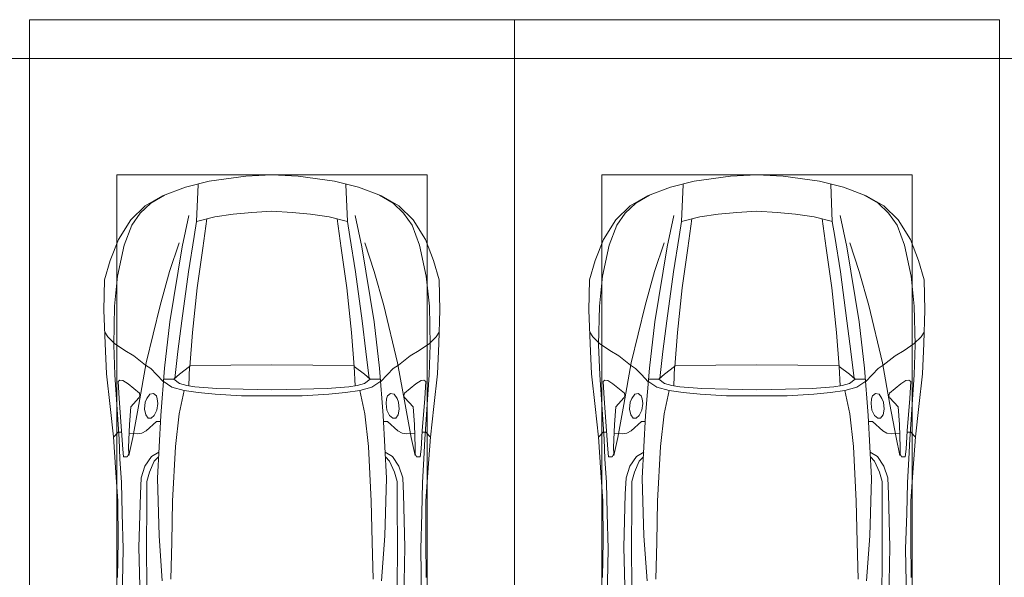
# Model space of a CAD drawing. Header units: millimetres. Extents: x -32229 to 169101, y -13689 to 125138.
# Tile 110 of 202: x 37860 to 42936, y 78175 to 81050. Entities that reach past the tile are written whole.
import ezdxf

# ---------------------------------------------------------------- set-up
doc = ezdxf.new("R2010")
doc.units = ezdxf.units.MM
for name, color, linetype, lineweight in [('A-DETL-GENF-OTLN', 7, 'Continuous', 18), ('A-FLOR-____-OTLN', 7, 'Continuous', 18), ('C-PRKG-____-OTLN', 7, 'Continuous', 18)]:
    doc.layers.add(name, color=color, linetype=linetype, lineweight=lineweight)

# ---------------------------------------------------------------- blocks, each defined once
blk = doc.blocks.new('АР_Машиноместо - 4900x2400_М__5300х2500_-V11--01 ЭМ')
at = {"layer": 'A-DETL-GENF-OTLN', "color": 254, "lineweight": 13, "true_color": 0xd4d4d4}
for p, q in [((483.3, -2571.4), (478, -2290)), ((570.6, -2291.4), (564.4, -2580.5)), ((1929.4, -2291.4), (1935.6, -2580.5)), ((2016.7, -2571.4), (2022, -2290)), ((728.4, -2415.7), (733.8, -2606.7)), ((1771.6, -2415.7), (1766.2, -2606.7)), ((477.8, -2754.7), (483.3, -2571.4)), ((564.4, -2580.5), (571.6, -2853.3)), ((1935.6, -2580.5), (1928.4, -2853.3)), ((2022.2, -2754.7), (2016.7, -2571.4)), ((733.8, -2606.7), (737.8, -2818.3)), ((1766.2, -2606.7), (1762.2, -2818.3)), ((473.9, -2913.7), (477.8, -2754.7)), ((2026.1, -2913.7), (2022.2, -2754.7)), ((737.8, -2818.3), (752.8, -3099)), ((1762.2, -2818.3), (1747.2, -3099)), ((571.6, -2853.3), (575.7, -2937.4)), ((1928.4, -2853.3), (1924.3, -2937.4)), ((466.3, -3036.3), (473.9, -2913.7)), ((575.7, -2937.4), (595.2, -2997.9)), ((1924.3, -2937.4), (1904.8, -2997.9)), ((2033.7, -3036.3), (2026.1, -2913.7)), ((462, -3136.6), (466.3, -3036.3)), ((595.2, -2997.9), (629, -3048.1)), ((1904.8, -2997.9), (1871, -3048.1)), ((2038, -3136.6), (2033.7, -3036.3)), ((512.5, -3053.2), (532.7, -3145.9)), ((629, -3048.1), (666.7, -3069.7)), ((1871, -3048.1), (1833.3, -3069.7)), ((1987.5, -3053.2), (1967.3, -3145.9)), ((439.5, -3468.5), (462, -3136.6)), ((532.7, -3145.9), (564, -3316.2)), ((752.8, -3099), (771.7, -3268.5)), ((1747.2, -3099), (1728.3, -3268.5)), ((1967.3, -3145.9), (1936, -3316.2)), ((2060.5, -3468.5), (2038, -3136.6)), ((771.7, -3268.5), (797.1, -3388.2)), ((1728.3, -3268.5), (1702.9, -3388.2)), ((564, -3316.2), (602.3, -3530.2)), ((1936, -3316.2), (1897.7, -3530.2)), ((797.1, -3388.2), (734.6, -3405.8)), ((870, -3377.1), (797.1, -3388.2)), ((957.1, -3368.9), (870, -3377.1)), ((1093.5, -3360.7), (957.1, -3368.9)), ((1250, -3360.7), (1093.5, -3360.7)), ((1250, -3360.7), (1406.5, -3360.7)), ((1406.5, -3360.7), (1542.9, -3368.9)), ((1542.9, -3368.9), (1630, -3377.1)), ((1630, -3377.1), (1702.9, -3388.2)), ((1702.9, -3388.2), (1765.4, -3405.8)), ((734.6, -3405.8), (688.5, -3435.5)), ((749.1, -3450.8), (765.5, -3589.1)), ((1750.9, -3450.8), (1734.5, -3589.1)), ((1765.4, -3405.8), (1811.5, -3435.5)), ((434.2, -3623.7), (439.5, -3468.5)), ((2065.8, -3623.7), (2060.5, -3468.5)), ((602.3, -3530.2), (673.6, -3827.1)), ((695.7, -3502.8), (723.2, -3741.5)), ((1804.3, -3502.8), (1776.8, -3741.5)), ((1897.7, -3530.2), (1826.4, -3827.1)), ((765.5, -3589.1), (785.7, -3746.6)), ((1734.5, -3589.1), (1714.3, -3746.6)), ((438.6, -3823.4), (434.2, -3623.7)), ((2061.4, -3823.4), (2065.8, -3623.7)), ((723.2, -3741.5), (786.9, -4128.3)), ((785.7, -3746.6), (819.4, -4000.8)), ((1714.3, -3746.6), (1680.6, -4000.8)), ((1776.8, -3741.5), (1713.1, -4128.3)), ((454.7, -3976.8), (438.6, -3823.4)), ((673.6, -3827.1), (722.7, -4001.8)), ((1826.4, -3827.1), (1777.3, -4001.8)), ((2045.3, -3976.8), (2061.4, -3823.4)), ((488.6, -4138.1), (454.7, -3976.8)), ((722.7, -4001.8), (771.7, -4149.8)), ((819.4, -4000.8), (849, -4182.8)), ((1680.6, -4000.8), (1651, -4182.8)), ((1777.3, -4001.8), (1728.3, -4149.8)), ((2011.4, -4138.1), (2045.3, -3976.8)), ((527.8, -4239.8), (488.6, -4138.1)), ((786.9, -4128.3), (821.1, -4289.8)), ((1713.1, -4128.3), (1678.9, -4289.8)), ((1972.2, -4239.8), (2011.4, -4138.1)), ((849, -4182.8), (861.2, -4260.3)), ((1651, -4182.8), (1638.8, -4260.3)), ((571.5, -4303.1), (527.8, -4239.8)), ((1928.5, -4303.1), (1972.2, -4239.8)), ((625, -4354.8), (571.5, -4303.1)), ((1875, -4354.8), (1928.5, -4303.1)), ((696.3, -4395.8), (625, -4354.8)), ((1803.7, -4395.8), (1875, -4354.8))]:
    blk.add_line(p, q, dxfattribs=at)
at = {"layer": 'A-DETL-GENF-OTLN', "color": 253, "lineweight": 13, "true_color": 0xaaaaaa}
for p, q in [((603.5, -2534.3), (606.1, -2314.9)), ((1896.5, -2534.3), (1893.9, -2314.9)), ((456.8, -2613.6), (454.5, -2423.6)), ((684.8, -2406.5), (667.8, -2638.3)), ((1815.2, -2406.5), (1832.2, -2638.3)), ((2043.2, -2613.6), (2045.5, -2423.6)), ((604.4, -2850.8), (603.5, -2534.3)), ((1895.6, -2850.8), (1896.5, -2534.3)), ((456.1, -2818.3), (456.8, -2613.6)), ((667.8, -2638.3), (659.3, -2936)), ((1832.2, -2638.3), (1840.7, -2936)), ((2043.9, -2818.3), (2043.2, -2613.6)), ((446, -2964.8), (456.1, -2818.3)), ((2054, -2964.8), (2043.9, -2818.3)), ((604.4, -2919.4), (604.4, -2850.8)), ((1895.6, -2919.4), (1895.6, -2850.8)), ((618.7, -2966.7), (604.4, -2919.4)), ((659.3, -2936), (676.4, -3260.1)), ((1840.7, -2936), (1823.6, -3260.1)), ((1881.3, -2966.7), (1895.6, -2919.4)), ((432.8, -3149.3), (446, -2964.8)), ((643.6, -3024.6), (618.7, -2966.7)), ((1856.4, -3024.6), (1881.3, -2966.7)), ((2067.2, -3149.3), (2054, -2964.8)), ((665.1, -3046.1), (643.6, -3024.6)), ((1834.9, -3046.1), (1856.4, -3024.6)), ((480.8, -3085), (474.8, -3179.9)), ((485.6, -3046.1), (480.8, -3085)), ((504.5, -3046.6), (485.6, -3046.1)), ((512.2, -3061.4), (504.5, -3046.6)), ((510.9, -3094.6), (512.2, -3061.4)), ((515.3, -3213.7), (510.9, -3094.6)), ((1984.7, -3213.7), (1989.1, -3094.6)), ((1987.8, -3061.4), (1995.5, -3046.6)), ((1989.1, -3094.6), (1987.8, -3061.4)), ((1995.5, -3046.6), (2014.4, -3046.1)), ((2014.4, -3046.1), (2019.2, -3085)), ((2019.2, -3085), (2025.2, -3179.9)), ((415.7, -3305.9), (432.8, -3149.3)), ((456.9, -3174.2), (432.9, -3148.3)), ((475.2, -3173.5), (456.9, -3174.2)), ((474.8, -3179.9), (462.2, -3347.3)), ((558.4, -3165.4), (513.6, -3168)), ((579.5, -3167.7), (558.4, -3165.4)), ((601.7, -3179.4), (579.5, -3167.7)), ((654.5, -3228.1), (601.7, -3179.4)), ((1845.5, -3228.1), (1898.3, -3179.4)), ((1898.3, -3179.4), (1920.5, -3167.7)), ((1920.5, -3167.7), (1941.6, -3165.4)), ((1941.6, -3165.4), (1986.4, -3168)), ((2024.8, -3173.5), (2043.1, -3174.2)), ((2025.2, -3179.9), (2037.8, -3347.3)), ((2043.1, -3174.2), (2067.1, -3148.3)), ((2084.3, -3305.9), (2067.1, -3148.3)), ((522.2, -3303.2), (515.3, -3213.7)), ((612.1, -3245.7), (599.8, -3262.3)), ((626.8, -3246.1), (612.1, -3245.7)), ((643.2, -3259.9), (626.8, -3246.1)), ((674.6, -3227.6), (654.5, -3228.1)), ((1825.4, -3227.6), (1845.5, -3228.1)), ((1856.8, -3259.9), (1873.2, -3246.1)), ((1873.2, -3246.1), (1887.9, -3245.7)), ((1887.9, -3245.7), (1900.2, -3262.3)), ((1977.8, -3303.2), (1984.7, -3213.7)), ((599.8, -3262.3), (593.6, -3292.5)), ((593.6, -3292.5), (597.1, -3327.4)), ((657.2, -3286.3), (643.2, -3259.9)), ((661.1, -3321.2), (657.2, -3286.3)), ((676.4, -3260.1), (695.7, -3502.8)), ((1823.6, -3260.1), (1804.3, -3502.8)), ((1838.9, -3321.2), (1842.8, -3286.3)), ((1842.8, -3286.3), (1856.8, -3259.9)), ((1900.2, -3262.3), (1906.4, -3292.5)), ((1906.4, -3292.5), (1902.9, -3327.4)), ((397.1, -3474.2), (415.7, -3305.9)), ((462.2, -3347.3), (456.6, -3434.5)), ((564.6, -3349.7), (522.2, -3303.2)), ((569.7, -3360.7), (564.6, -3349.7)), ((597.1, -3327.4), (605.2, -3346.8)), ((605.2, -3346.8), (620, -3369.3)), ((654.1, -3360.7), (658.7, -3344.5)), ((658.7, -3344.5), (661.1, -3321.2)), ((1841.3, -3344.5), (1838.9, -3321.2)), ((1845.9, -3360.7), (1841.3, -3344.5)), ((1894.8, -3346.8), (1880, -3369.3)), ((1902.9, -3327.4), (1894.8, -3346.8)), ((1930.3, -3360.7), (1935.4, -3349.7)), ((1935.4, -3349.7), (1977.8, -3303.2)), ((2037.8, -3347.3), (2043.4, -3434.5)), ((2102.9, -3474.2), (2084.3, -3305.9)), ((508, -3422.8), (566.8, -3375.1)), ((566.8, -3375.1), (569.7, -3360.7)), ((620, -3369.3), (638.7, -3372.5)), ((638.7, -3372.5), (654.1, -3360.7)), ((965.3, -3397.8), (853.3, -3407.2)), ((1102.5, -3394.3), (965.3, -3397.8)), ((1250, -3391.3), (1102.5, -3394.3)), ((1250, -3391.3), (1397.5, -3394.3)), ((1397.5, -3394.3), (1534.7, -3397.8)), ((1534.7, -3397.8), (1646.7, -3407.2)), ((1861.3, -3372.5), (1845.9, -3360.7)), ((1880, -3369.3), (1861.3, -3372.5)), ((1933.2, -3375.1), (1930.3, -3360.7)), ((1992, -3422.8), (1933.2, -3375.1)), ((456.6, -3434.5), (466.2, -3441.1)), ((466.2, -3441.1), (481.5, -3439.1)), ((481.5, -3439.1), (508, -3422.8)), ((690.2, -3433.7), (654.7, -3470.4)), ((744.1, -3447.2), (691.3, -3447.2)), ((773, -3424.2), (744.1, -3447.2)), ((744.3, -3447), (773.2, -3472.4)), ((811.1, -3414.8), (773, -3424.2)), ((853.3, -3407.2), (811.1, -3414.8)), ((825.6, -3512.1), (821, -3413)), ((1646.7, -3407.2), (1688.9, -3414.8)), ((1674.4, -3512.1), (1679, -3413)), ((1688.9, -3414.8), (1727, -3424.2)), ((1755.7, -3447), (1726.8, -3472.4)), ((1727, -3424.2), (1755.7, -3447)), ((1755.7, -3447.2), (1808.7, -3447.2)), ((1809.8, -3433.7), (1845.3, -3470.4)), ((2018.5, -3439.1), (1992, -3422.8)), ((2033.8, -3441.1), (2018.5, -3439.1)), ((2043.4, -3434.5), (2033.8, -3441.1)), ((390.2, -3630), (397.1, -3474.2)), ((624.9, -3501.2), (598.3, -3518.6)), ((654.7, -3470.4), (624.9, -3501.2)), ((773.2, -3472.4), (825.6, -3512.1)), ((1726.8, -3472.4), (1674.4, -3512.1)), ((1845.3, -3470.4), (1875.1, -3501.2)), ((1875.1, -3501.2), (1901.7, -3518.6)), ((2109.8, -3630), (2102.9, -3474.2)), ((598.3, -3518.6), (537.9, -3567)), ((840.1, -3687.8), (826.6, -3509.6)), ((1250, -3520.1), (827.2, -3517.2)), ((1250, -3520.1), (1672.8, -3517.2)), ((1659.9, -3687.8), (1673.4, -3509.6)), ((1901.7, -3518.6), (1962.1, -3567)), ((491.4, -3594.2), (438.6, -3629.8)), ((537.9, -3567), (491.4, -3594.2)), ((1962.1, -3567), (2008.6, -3594.2)), ((2008.6, -3594.2), (2061.4, -3629.8)), ((384, -3802.9), (390.2, -3630)), ((438.6, -3629.8), (403.8, -3665.5)), ((2061.4, -3629.8), (2096.2, -3665.5)), ((2116, -3802.9), (2109.8, -3630)), ((403.8, -3665.5), (388.1, -3688.4)), ((863.9, -3917.5), (840.1, -3687.8)), ((1636.1, -3917.5), (1659.9, -3687.8)), ((2096.2, -3665.5), (2111.9, -3688.4)), ((387.4, -3958.4), (384, -3802.9)), ((2112.6, -3958.4), (2116, -3802.9)), ((416.4, -4059.2), (387.4, -3958.4)), ((893.6, -4121.6), (863.9, -3917.5)), ((1606.4, -4121.6), (1636.1, -3917.5)), ((2083.6, -4059.2), (2112.6, -3958.4)), ((458.6, -4167), (416.4, -4059.2)), ((2041.4, -4167), (2083.6, -4059.2)), ((914, -4272.5), (893.6, -4121.6)), ((1586, -4272.5), (1606.4, -4121.6)), ((522.5, -4267.9), (458.6, -4167)), ((1977.5, -4267.9), (2041.4, -4167)), ((955.5, -4283.9), (861, -4259.4)), ((861.2, -4260.3), (869.3, -4451.1)), ((1544.5, -4283.9), (1639, -4259.4)), ((1638.8, -4260.3), (1630.7, -4451.1)), ((596.3, -4340.6), (522.5, -4267.9)), ((1050.4, -4297.3), (955.5, -4283.9)), ((1146, -4306.7), (1050.4, -4297.3)), ((1250, -4312), (1146, -4306.7)), ((1250, -4312), (1354, -4306.7)), ((1354, -4306.7), (1449.6, -4297.3)), ((1449.6, -4297.3), (1544.5, -4283.9)), ((1903.7, -4340.6), (1977.5, -4267.9)), ((686, -4391.6), (596.3, -4340.6)), ((1814, -4391.6), (1903.7, -4340.6)), ((804.4, -4436.7), (686, -4391.6)), ((1695.6, -4436.7), (1814, -4391.6)), ((927, -4466.6), (804.4, -4436.7)), ((1573, -4466.6), (1695.6, -4436.7)), ((1114.6, -4493), (927, -4466.6)), ((1250, -4500), (1114.6, -4493)), ((1250, -4500), (1385.4, -4493)), ((1385.4, -4493), (1573, -4466.6))]:
    blk.add_line(p, q, dxfattribs=at)
at = {"layer": 'C-PRKG-____-OTLN', "color": 253, "lineweight": 13, "true_color": 0xaaaaaa}
for p, q in [((0, 0), (0, -5300)), ((2500, 0), (2500, -5300)), ((450, -800), (450, -4500)), ((2050, -800), (2050, -4500)), ((450, -4500), (2050, -4500)), ((2500, -5300), (0, -5300))]:
    blk.add_line(p, q, dxfattribs=at)
blk = doc.blocks.new('АР_Машиноместо - 4900x2400_М__5300х2500_-3113489--01 ЭМ')
at = {"layer": 'A-DETL-GENF-OTLN', "color": 253, "lineweight": 13, "true_color": 0xaaaaaa}
for p, q in [((927, 4466.6), (804.4, 4436.7)), ((1114.6, 4493), (927, 4466.6)), ((1250, 4500), (1114.6, 4493)), ((1250, 4500), (1385.4, 4493)), ((1385.4, 4493), (1573, 4466.6)), ((1573, 4466.6), (1695.6, 4436.7)), ((804.4, 4436.7), (686, 4391.6)), ((861.2, 4260.3), (869.3, 4451.1)), ((1638.8, 4260.3), (1630.7, 4451.1)), ((1695.6, 4436.7), (1814, 4391.6)), ((686, 4391.6), (596.3, 4340.6)), ((1814, 4391.6), (1903.7, 4340.6)), ((596.3, 4340.6), (522.5, 4267.9)), ((1903.7, 4340.6), (1977.5, 4267.9)), ((522.5, 4267.9), (458.6, 4167)), ((955.5, 4283.9), (861, 4259.4)), ((914, 4272.5), (893.6, 4121.6)), ((1050.4, 4297.3), (955.5, 4283.9)), ((1146, 4306.7), (1050.4, 4297.3)), ((1250, 4312), (1146, 4306.7)), ((1250, 4312), (1354, 4306.7)), ((1354, 4306.7), (1449.6, 4297.3)), ((1449.6, 4297.3), (1544.5, 4283.9)), ((1544.5, 4283.9), (1639, 4259.4)), ((1586, 4272.5), (1606.4, 4121.6)), ((1977.5, 4267.9), (2041.4, 4167)), ((458.6, 4167), (416.4, 4059.2)), ((2041.4, 4167), (2083.6, 4059.2)), ((893.6, 4121.6), (863.9, 3917.5)), ((1606.4, 4121.6), (1636.1, 3917.5)), ((416.4, 4059.2), (387.4, 3958.4)), ((2083.6, 4059.2), (2112.6, 3958.4)), ((387.4, 3958.4), (384, 3802.9)), ((863.9, 3917.5), (840.1, 3687.8)), ((1636.1, 3917.5), (1659.9, 3687.8)), ((2112.6, 3958.4), (2116, 3802.9)), ((384, 3802.9), (390.2, 3630)), ((2116, 3802.9), (2109.8, 3630)), ((403.8, 3665.5), (388.1, 3688.4)), ((438.6, 3629.8), (403.8, 3665.5)), ((840.1, 3687.8), (826.6, 3509.6)), ((1659.9, 3687.8), (1673.4, 3509.6)), ((2061.4, 3629.8), (2096.2, 3665.5)), ((2096.2, 3665.5), (2111.9, 3688.4)), ((390.2, 3630), (397.1, 3474.2)), ((491.4, 3594.2), (438.6, 3629.8)), ((2008.6, 3594.2), (2061.4, 3629.8)), ((2109.8, 3630), (2102.9, 3474.2)), ((537.9, 3567), (491.4, 3594.2)), ((598.3, 3518.6), (537.9, 3567)), ((1901.7, 3518.6), (1962.1, 3567)), ((1962.1, 3567), (2008.6, 3594.2)), ((624.9, 3501.2), (598.3, 3518.6)), ((676.4, 3260.1), (695.7, 3502.8)), ((773.2, 3472.4), (825.6, 3512.1)), ((825.6, 3512.1), (821, 3413)), ((1250, 3520.1), (827.2, 3517.2)), ((1250, 3520.1), (1672.8, 3517.2)), ((1674.4, 3512.1), (1679, 3413)), ((1726.8, 3472.4), (1674.4, 3512.1)), ((1823.6, 3260.1), (1804.3, 3502.8)), ((1875.1, 3501.2), (1901.7, 3518.6)), ((397.1, 3474.2), (415.7, 3305.9)), ((654.7, 3470.4), (624.9, 3501.2)), ((690.2, 3433.7), (654.7, 3470.4)), ((744.3, 3447), (773.2, 3472.4)), ((1755.7, 3447), (1726.8, 3472.4)), ((1809.8, 3433.7), (1845.3, 3470.4)), ((1845.3, 3470.4), (1875.1, 3501.2)), ((2102.9, 3474.2), (2084.3, 3305.9)), ((456.6, 3434.5), (466.2, 3441.1)), ((462.2, 3347.3), (456.6, 3434.5)), ((466.2, 3441.1), (481.5, 3439.1)), ((481.5, 3439.1), (508, 3422.8)), ((508, 3422.8), (566.8, 3375.1)), ((744.1, 3447.2), (691.3, 3447.2)), ((773, 3424.2), (744.1, 3447.2)), ((811.1, 3414.8), (773, 3424.2)), ((853.3, 3407.2), (811.1, 3414.8)), ((965.3, 3397.8), (853.3, 3407.2)), ((1534.7, 3397.8), (1646.7, 3407.2)), ((1646.7, 3407.2), (1688.9, 3414.8)), ((1688.9, 3414.8), (1727, 3424.2)), ((1727, 3424.2), (1755.7, 3447)), ((1755.7, 3447.2), (1808.7, 3447.2)), ((1992, 3422.8), (1933.2, 3375.1)), ((2018.5, 3439.1), (1992, 3422.8)), ((2033.8, 3441.1), (2018.5, 3439.1)), ((2043.4, 3434.5), (2033.8, 3441.1)), ((2037.8, 3347.3), (2043.4, 3434.5)), ((569.7, 3360.7), (564.6, 3349.7)), ((566.8, 3375.1), (569.7, 3360.7)), ((605.2, 3346.8), (620, 3369.3)), ((620, 3369.3), (638.7, 3372.5)), ((638.7, 3372.5), (654.1, 3360.7)), ((654.1, 3360.7), (658.7, 3344.5)), ((1102.5, 3394.3), (965.3, 3397.8)), ((1250, 3391.3), (1102.5, 3394.3)), ((1250, 3391.3), (1397.5, 3394.3)), ((1397.5, 3394.3), (1534.7, 3397.8)), ((1845.9, 3360.7), (1841.3, 3344.5)), ((1861.3, 3372.5), (1845.9, 3360.7)), ((1880, 3369.3), (1861.3, 3372.5)), ((1894.8, 3346.8), (1880, 3369.3)), ((1933.2, 3375.1), (1930.3, 3360.7)), ((1930.3, 3360.7), (1935.4, 3349.7)), ((415.7, 3305.9), (432.8, 3149.3)), ((474.8, 3179.9), (462.2, 3347.3)), ((522.2, 3303.2), (515.3, 3213.7)), ((564.6, 3349.7), (522.2, 3303.2)), ((593.6, 3292.5), (597.1, 3327.4)), ((597.1, 3327.4), (605.2, 3346.8)), ((661.1, 3321.2), (657.2, 3286.3)), ((658.7, 3344.5), (661.1, 3321.2)), ((1841.3, 3344.5), (1838.9, 3321.2)), ((1838.9, 3321.2), (1842.8, 3286.3)), ((1902.9, 3327.4), (1894.8, 3346.8)), ((1906.4, 3292.5), (1902.9, 3327.4)), ((1935.4, 3349.7), (1977.8, 3303.2)), ((1977.8, 3303.2), (1984.7, 3213.7)), ((2025.2, 3179.9), (2037.8, 3347.3)), ((2084.3, 3305.9), (2067.1, 3148.3)), ((599.8, 3262.3), (593.6, 3292.5)), ((612.1, 3245.7), (599.8, 3262.3)), ((643.2, 3259.9), (626.8, 3246.1)), ((657.2, 3286.3), (643.2, 3259.9)), ((659.3, 2936), (676.4, 3260.1)), ((1840.7, 2936), (1823.6, 3260.1)), ((1842.8, 3286.3), (1856.8, 3259.9)), ((1856.8, 3259.9), (1873.2, 3246.1)), ((1887.9, 3245.7), (1900.2, 3262.3)), ((1900.2, 3262.3), (1906.4, 3292.5)), ((515.3, 3213.7), (510.9, 3094.6)), ((654.5, 3228.1), (601.7, 3179.4)), ((626.8, 3246.1), (612.1, 3245.7)), ((674.6, 3227.6), (654.5, 3228.1)), ((1825.4, 3227.6), (1845.5, 3228.1)), ((1845.5, 3228.1), (1898.3, 3179.4)), ((1873.2, 3246.1), (1887.9, 3245.7)), ((1984.7, 3213.7), (1989.1, 3094.6)), ((432.8, 3149.3), (446, 2964.8)), ((456.9, 3174.2), (432.9, 3148.3)), ((475.2, 3173.5), (456.9, 3174.2)), ((480.8, 3085), (474.8, 3179.9)), ((558.4, 3165.4), (513.6, 3168)), ((579.5, 3167.7), (558.4, 3165.4)), ((601.7, 3179.4), (579.5, 3167.7)), ((1898.3, 3179.4), (1920.5, 3167.7)), ((1920.5, 3167.7), (1941.6, 3165.4)), ((1941.6, 3165.4), (1986.4, 3168)), ((2019.2, 3085), (2025.2, 3179.9)), ((2024.8, 3173.5), (2043.1, 3174.2)), ((2043.1, 3174.2), (2067.1, 3148.3)), ((2067.2, 3149.3), (2054, 2964.8)), ((485.6, 3046.1), (480.8, 3085)), ((504.5, 3046.6), (485.6, 3046.1)), ((512.2, 3061.4), (504.5, 3046.6)), ((510.9, 3094.6), (512.2, 3061.4)), ((665.1, 3046.1), (643.6, 3024.6)), ((1834.9, 3046.1), (1856.4, 3024.6)), ((1989.1, 3094.6), (1987.8, 3061.4)), ((1987.8, 3061.4), (1995.5, 3046.6)), ((1995.5, 3046.6), (2014.4, 3046.1)), ((2014.4, 3046.1), (2019.2, 3085)), ((643.6, 3024.6), (618.7, 2966.7)), ((1856.4, 3024.6), (1881.3, 2966.7)), ((446, 2964.8), (456.1, 2818.3)), ((618.7, 2966.7), (604.4, 2919.4)), ((1881.3, 2966.7), (1895.6, 2919.4)), ((2054, 2964.8), (2043.9, 2818.3)), ((604.4, 2919.4), (604.4, 2850.8)), ((667.8, 2638.3), (659.3, 2936)), ((1832.2, 2638.3), (1840.7, 2936)), ((1895.6, 2919.4), (1895.6, 2850.8)), ((604.4, 2850.8), (603.5, 2534.3)), ((1895.6, 2850.8), (1896.5, 2534.3)), ((456.1, 2818.3), (456.8, 2613.6)), ((2043.9, 2818.3), (2043.2, 2613.6)), ((456.8, 2613.6), (454.5, 2423.6)), ((684.8, 2406.5), (667.8, 2638.3)), ((1815.2, 2406.5), (1832.2, 2638.3)), ((2043.2, 2613.6), (2045.5, 2423.6)), ((603.5, 2534.3), (606.1, 2314.9)), ((1896.5, 2534.3), (1893.9, 2314.9))]:
    blk.add_line(p, q, dxfattribs=at)
at = {"layer": 'A-DETL-GENF-OTLN', "color": 254, "lineweight": 13, "true_color": 0xd4d4d4}
for p, q in [((696.3, 4395.8), (625, 4354.8)), ((1803.7, 4395.8), (1875, 4354.8)), ((625, 4354.8), (571.5, 4303.1)), ((1875, 4354.8), (1928.5, 4303.1)), ((571.5, 4303.1), (527.8, 4239.8)), ((786.9, 4128.3), (821.1, 4289.8)), ((1713.1, 4128.3), (1678.9, 4289.8)), ((1928.5, 4303.1), (1972.2, 4239.8)), ((527.8, 4239.8), (488.6, 4138.1)), ((849, 4182.8), (861.2, 4260.3)), ((1651, 4182.8), (1638.8, 4260.3)), ((1972.2, 4239.8), (2011.4, 4138.1)), ((819.4, 4000.8), (849, 4182.8)), ((1680.6, 4000.8), (1651, 4182.8)), ((488.6, 4138.1), (454.7, 3976.8)), ((722.7, 4001.8), (771.7, 4149.8)), ((723.2, 3741.5), (786.9, 4128.3)), ((1776.8, 3741.5), (1713.1, 4128.3)), ((1777.3, 4001.8), (1728.3, 4149.8)), ((2011.4, 4138.1), (2045.3, 3976.8)), ((454.7, 3976.8), (438.6, 3823.4)), ((673.6, 3827.1), (722.7, 4001.8)), ((785.7, 3746.6), (819.4, 4000.8)), ((1714.3, 3746.6), (1680.6, 4000.8)), ((1826.4, 3827.1), (1777.3, 4001.8)), ((2045.3, 3976.8), (2061.4, 3823.4)), ((438.6, 3823.4), (434.2, 3623.7)), ((602.3, 3530.2), (673.6, 3827.1)), ((1897.7, 3530.2), (1826.4, 3827.1)), ((2061.4, 3823.4), (2065.8, 3623.7)), ((695.7, 3502.8), (723.2, 3741.5)), ((765.5, 3589.1), (785.7, 3746.6)), ((1734.5, 3589.1), (1714.3, 3746.6)), ((1804.3, 3502.8), (1776.8, 3741.5)), ((434.2, 3623.7), (439.5, 3468.5)), ((2065.8, 3623.7), (2060.5, 3468.5)), ((749.1, 3450.8), (765.5, 3589.1)), ((1750.9, 3450.8), (1734.5, 3589.1)), ((564, 3316.2), (602.3, 3530.2)), ((1936, 3316.2), (1897.7, 3530.2)), ((439.5, 3468.5), (462, 3136.6)), ((2060.5, 3468.5), (2038, 3136.6)), ((734.6, 3405.8), (688.5, 3435.5)), ((797.1, 3388.2), (734.6, 3405.8)), ((1702.9, 3388.2), (1765.4, 3405.8)), ((1765.4, 3405.8), (1811.5, 3435.5)), ((771.7, 3268.5), (797.1, 3388.2)), ((870, 3377.1), (797.1, 3388.2)), ((957.1, 3368.9), (870, 3377.1)), ((1093.5, 3360.7), (957.1, 3368.9)), ((1250, 3360.7), (1093.5, 3360.7)), ((1250, 3360.7), (1406.5, 3360.7)), ((1406.5, 3360.7), (1542.9, 3368.9)), ((1542.9, 3368.9), (1630, 3377.1)), ((1630, 3377.1), (1702.9, 3388.2)), ((1728.3, 3268.5), (1702.9, 3388.2)), ((532.7, 3145.9), (564, 3316.2)), ((1967.3, 3145.9), (1936, 3316.2)), ((752.8, 3099), (771.7, 3268.5)), ((1747.2, 3099), (1728.3, 3268.5)), ((462, 3136.6), (466.3, 3036.3)), ((512.5, 3053.2), (532.7, 3145.9)), ((737.8, 2818.3), (752.8, 3099)), ((1762.2, 2818.3), (1747.2, 3099)), ((1987.5, 3053.2), (1967.3, 3145.9)), ((2038, 3136.6), (2033.7, 3036.3)), ((595.2, 2997.9), (629, 3048.1)), ((629, 3048.1), (666.7, 3069.7)), ((1871, 3048.1), (1833.3, 3069.7)), ((1904.8, 2997.9), (1871, 3048.1)), ((466.3, 3036.3), (473.9, 2913.7)), ((575.7, 2937.4), (595.2, 2997.9)), ((1924.3, 2937.4), (1904.8, 2997.9)), ((2033.7, 3036.3), (2026.1, 2913.7)), ((473.9, 2913.7), (477.8, 2754.7)), ((571.6, 2853.3), (575.7, 2937.4)), ((1928.4, 2853.3), (1924.3, 2937.4)), ((2026.1, 2913.7), (2022.2, 2754.7)), ((564.4, 2580.5), (571.6, 2853.3)), ((1935.6, 2580.5), (1928.4, 2853.3)), ((733.8, 2606.7), (737.8, 2818.3)), ((1766.2, 2606.7), (1762.2, 2818.3)), ((477.8, 2754.7), (483.3, 2571.4)), ((2022.2, 2754.7), (2016.7, 2571.4)), ((728.4, 2415.7), (733.8, 2606.7)), ((1771.6, 2415.7), (1766.2, 2606.7)), ((483.3, 2571.4), (478, 2290)), ((570.6, 2291.4), (564.4, 2580.5)), ((1929.4, 2291.4), (1935.6, 2580.5)), ((2016.7, 2571.4), (2022, 2290))]:
    blk.add_line(p, q, dxfattribs=at)
at = {"layer": 'C-PRKG-____-OTLN', "color": 253, "lineweight": 13, "true_color": 0xaaaaaa}
for p, q in [((2500, 5300), (0, 5300)), ((0, 0), (0, 5300)), ((2500, 0), (2500, 5300)), ((450, 4500), (2050, 4500)), ((450, 800), (450, 4500)), ((2050, 800), (2050, 4500))]:
    blk.add_line(p, q, dxfattribs=at)
blk = doc.blocks.new('Наметкина 10_РД_АР_П_отсоединено_rvt-1--01 ЭМ')
at = {"layer": 'A-FLOR-____-OTLN', "color": 253, "lineweight": 13, "true_color": 0xaaaaaa}
blk.add_line((43360.3, 80850), (35335.3, 80850), dxfattribs=at)
at = {"layer": 'C-PRKG-____-OTLN', "color": 253, "lineweight": 13, "true_color": 0xaaaaaa}
blk.add_blockref('АР_Машиноместо - 4900x2400_М__5300х2500_-3113489--01 ЭМ', (37910.3, 75750), dxfattribs=at)
at = {"layer": 'C-PRKG-____-OTLN', "color": 253, "lineweight": 13, "true_color": 0xaaaaaa, "rotation": 180}
blk.add_blockref('АР_Машиноместо - 4900x2400_М__5300х2500_-V11--01 ЭМ', (42910.3, 75750), dxfattribs=at)

msp = doc.modelspace()

# ---------------------------------------------------------------- block references
at = {"lineweight": 5}
msp.add_blockref('Наметкина 10_РД_АР_П_отсоединено_rvt-1--01 ЭМ', (0, 0), dxfattribs=at)

doc.saveas('drawing.dxf')
